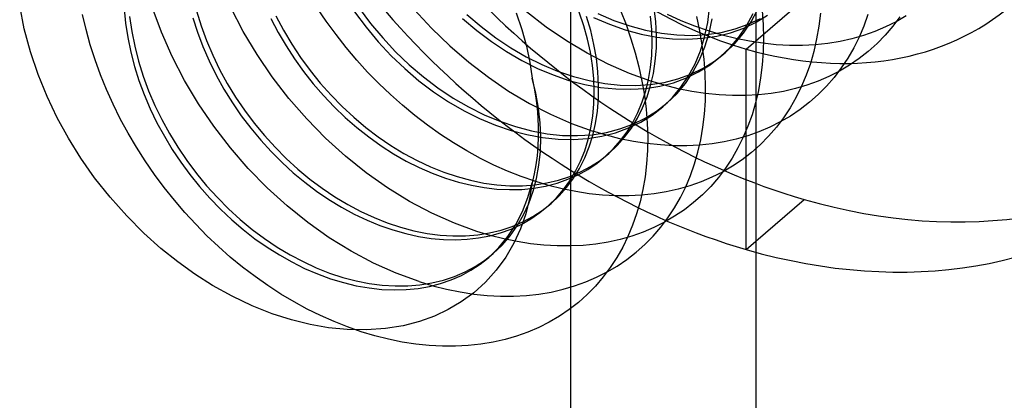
# Model space of a CAD drawing. Header units: millimetres. Extents: x -24 to 80, y -43 to 164.
# Tile 77 of 223: x 70.25 to 74.5, y 22.72 to 24.36. Entities that reach past the tile are written whole.
import ezdxf

# ---------------------------------------------------------------- set-up
doc = ezdxf.new("R2010")
doc.units = ezdxf.units.MM
doc.layers.add('MAIN-2', color=7, linetype='Continuous')

msp = doc.modelspace()

# ---------------------------------------------------------------- linework, layer by layer
at = {"layer": 'MAIN-2'}
for p, q in [((73.4227, 134.4006), (73.4227, -23.9088)), ((72.6227, 133.7078), (72.6227, -24.6017)), ((73.3818, 24.2374), (74.1318, 24.8869)), ((70.2656, 24.3248), (70.2457, 24.4257)), ((70.6964, 24.4117), (70.7026, 24.3495)), ((70.8573, 24.3109), (70.8174, 24.4185)), ((71.0086, 24.4021), (71.0287, 24.338)), ((71.2102, 24.3134), (71.1565, 24.4166)), ((71.5687, 24.3574), (71.5286, 24.4164)), ((71.6914, 24.3978), (71.7407, 24.3317)), ((71.7106, 24.4144), (71.7598, 24.3483)), ((71.9482, 24.4089), (72.0231, 24.3279)), ((72.3881, 24.3942), (72.413, 24.3212)), ((72.5181, 24.3325), (72.4332, 24.3979)), ((72.6804, 24.3383), (72.661, 24.3962)), ((72.8389, 24.404), (72.8628, 24.3432)), ((72.9915, 24.3555), (72.9848, 24.4142)), ((73.2152, 24.3514), (73.2231, 24.416)), ((73.4022, 24.3545), (73.4301, 24.4071)), ((73.4502, 24.4026), (73.4547, 24.343)), ((70.5322, 24.3213), (70.5169, 24.3864)), ((70.7202, 24.3779), (70.7295, 24.3136)), ((70.9932, 24.3726), (71.0132, 24.3109)), ((71.3296, 24.3697), (71.3612, 24.3095)), ((71.3516, 24.3804), (71.3842, 24.319)), ((71.611, 24.2997), (71.5687, 24.3574)), ((72.157, 24.37), (72.2182, 24.3178)), ((72.1761, 24.3866), (72.2373, 24.3344)), ((72.7102, 24.3174), (72.6923, 24.3775)), ((72.7225, 24.3742), (72.791, 24.3447)), ((72.7417, 24.3908), (72.8101, 24.3613)), ((72.8101, 24.3613), (72.8787, 24.3372)), ((72.9737, 24.3211), (72.9683, 24.3789)), ((72.9945, 24.2977), (72.9915, 24.3555)), ((73.1011, 24.3596), (73.0421, 24.386)), ((73.1602, 24.3362), (73.1011, 24.3596)), ((73.1813, 24.3164), (73.1679, 24.3784)), ((73.202, 24.2893), (73.2152, 24.3514)), ((73.2212, 24.3059), (73.2343, 24.368)), ((73.3694, 24.3058), (73.4022, 24.3545)), ((73.3706, 24.3278), (73.4239, 24.3533)), ((73.383, 24.3379), (73.411, 24.3905)), ((73.3898, 24.3443), (73.443, 24.3698)), ((73.4239, 24.3533), (73.4736, 24.384)), ((73.7016, 24.3931), (73.6949, 24.3365)), ((73.9068, 24.3864), (73.8891, 24.3368)), ((74.0283, 24.3554), (73.9832, 24.3328)), ((74.0445, 24.3761), (74.0141, 24.3356)), ((74.0718, 24.3808), (74.0283, 24.3554)), ((70.2923, 24.2252), (70.2656, 24.3248)), ((70.5502, 24.2562), (70.5322, 24.3213)), ((70.7026, 24.3495), (70.7123, 24.2869)), ((70.7295, 24.3136), (70.7424, 24.2492)), ((70.9042, 24.2046), (70.8573, 24.3109)), ((71.0132, 24.3109), (71.0367, 24.2489)), ((71.0287, 24.338), (71.0521, 24.2744)), ((71.27, 24.2136), (71.2102, 24.3134)), ((71.3612, 24.3095), (71.3954, 24.2511)), ((71.3842, 24.319), (71.4198, 24.2591)), ((71.7407, 24.3317), (71.7934, 24.2686)), ((71.7598, 24.3483), (71.8125, 24.2852)), ((72.0231, 24.3279), (72.1017, 24.252)), ((72.2182, 24.3178), (72.2815, 24.2698)), ((72.2373, 24.3344), (72.3006, 24.2864)), ((72.413, 24.3212), (72.4327, 24.2497)), ((72.6056, 24.2731), (72.5181, 24.3325)), ((72.6963, 24.2806), (72.6804, 24.3383)), ((72.7244, 24.2575), (72.7102, 24.3174)), ((72.791, 24.3447), (72.8596, 24.3206)), ((72.8596, 24.3206), (72.9281, 24.3021)), ((72.8628, 24.3432), (72.884, 24.2822)), ((72.8787, 24.3372), (72.9473, 24.3186)), ((72.9473, 24.3186), (73.0152, 24.3057)), ((72.9755, 24.2647), (72.9737, 24.3211)), ((73.2193, 24.3156), (73.1602, 24.3362)), ((73.192, 24.2548), (73.1813, 24.3164)), ((73.2119, 24.3003), (73.2738, 24.3095)), ((73.2781, 24.2979), (73.2193, 24.3156)), ((73.2738, 24.3095), (73.3332, 24.3242)), ((73.3141, 24.3076), (73.3706, 24.3278)), ((73.3332, 24.3242), (73.3898, 24.3443)), ((73.3502, 24.2892), (73.383, 24.3379)), ((73.4547, 24.343), (73.4563, 24.2841)), ((73.6949, 24.3365), (73.6855, 24.2811)), ((73.8891, 24.3368), (73.8687, 24.2888)), ((73.9363, 24.3128), (73.888, 24.2957)), ((73.9832, 24.3328), (73.9363, 24.3128)), ((74.0141, 24.3356), (73.9813, 24.2973)), ((70.7123, 24.2869), (70.7253, 24.2245)), ((71.0521, 24.2744), (71.0788, 24.2116)), ((71.6551, 24.2438), (71.611, 24.2997)), ((71.7934, 24.2686), (71.8492, 24.2088)), ((71.8125, 24.2852), (71.8683, 24.2254)), ((72.2815, 24.2698), (72.3465, 24.2263)), ((72.3006, 24.2864), (72.3656, 24.2429)), ((72.6952, 24.2196), (72.6056, 24.2731)), ((72.7088, 24.2233), (72.6963, 24.2806)), ((72.884, 24.2822), (72.9025, 24.2212)), ((72.9281, 24.3021), (72.9961, 24.2891)), ((72.9937, 24.241), (72.9945, 24.2977)), ((72.9961, 24.2891), (73.0631, 24.2818)), ((73.0152, 24.3057), (73.0822, 24.2983)), ((73.0631, 24.2818), (73.1288, 24.28)), ((73.0822, 24.2983), (73.1479, 24.2965)), ((73.1288, 24.28), (73.1928, 24.2837)), ((73.1479, 24.2965), (73.2119, 24.3003)), ((73.1838, 24.2301), (73.202, 24.2893)), ((73.1928, 24.2837), (73.2547, 24.2929)), ((73.2029, 24.2466), (73.2212, 24.3059)), ((73.2547, 24.2929), (73.3141, 24.3076)), ((73.3367, 24.2831), (73.2781, 24.2979)), ((73.3129, 24.2448), (73.3502, 24.2892)), ((73.332, 24.2613), (73.3694, 24.3058)), ((73.3952, 24.2712), (73.3367, 24.2831)), ((73.4533, 24.2621), (73.3952, 24.2712)), ((73.4563, 24.2841), (73.455, 24.2261)), ((73.6855, 24.2811), (73.6733, 24.2273)), ((73.7865, 24.2698), (73.7336, 24.2611)), ((73.838, 24.2813), (73.7865, 24.2698)), ((73.888, 24.2957), (73.838, 24.2813)), ((73.8687, 24.2888), (73.8456, 24.2426)), ((73.9813, 24.2973), (73.9461, 24.2612)), ((70.3253, 24.1274), (70.2923, 24.2252)), ((70.5709, 24.1912), (70.5502, 24.2562)), ((70.7253, 24.2245), (70.7414, 24.1626)), ((70.7424, 24.2492), (70.7589, 24.1848)), ((71.0367, 24.2489), (71.0637, 24.1866)), ((71.3954, 24.2511), (71.4322, 24.1945)), ((71.4198, 24.2591), (71.4583, 24.2009)), ((71.7007, 24.1898), (71.6551, 24.2438)), ((71.8683, 24.2254), (71.9269, 24.1692)), ((72.1017, 24.252), (72.1837, 24.1812)), ((72.3465, 24.2263), (72.4129, 24.1876)), ((72.3656, 24.2429), (72.4321, 24.2041)), ((72.4327, 24.2497), (72.4473, 24.18)), ((72.7349, 24.198), (72.7244, 24.2575)), ((72.9738, 24.2099), (72.9755, 24.2647)), ((72.9892, 24.1857), (72.9937, 24.241)), ((73.1606, 24.174), (73.1838, 24.2301)), ((73.1798, 24.1905), (73.2029, 24.2466)), ((73.1997, 24.1935), (73.192, 24.2548)), ((73.2712, 24.2047), (73.3129, 24.2448)), ((73.2903, 24.2212), (73.332, 24.2613)), ((73.3818, 23.3713), (73.3818, 24.2374)), ((73.455, 24.2261), (73.4508, 24.169)), ((73.511, 24.256), (73.4533, 24.2621)), ((73.568, 24.2528), (73.511, 24.256)), ((73.6242, 24.2526), (73.568, 24.2528)), ((73.6795, 24.2554), (73.6242, 24.2526)), ((73.6733, 24.2273), (73.6584, 24.1753)), ((73.7336, 24.2611), (73.6795, 24.2554)), ((73.8456, 24.2426), (73.8199, 24.1981)), ((73.9086, 24.2275), (73.8688, 24.1963)), ((73.9461, 24.2612), (73.9086, 24.2275)), ((70.5943, 24.1266), (70.5709, 24.1912)), ((70.7589, 24.1848), (70.7789, 24.1206)), ((70.9576, 24.1012), (70.9042, 24.2046)), ((71.0637, 24.1866), (71.094, 24.1248)), ((71.0788, 24.2116), (71.1087, 24.1497)), ((71.3358, 24.1171), (71.27, 24.2136)), ((71.4322, 24.1945), (71.4714, 24.1399)), ((71.4583, 24.2009), (71.4995, 24.1446)), ((71.7476, 24.1381), (71.7007, 24.1898)), ((71.8492, 24.2088), (71.9078, 24.1527)), ((72.4129, 24.1876), (72.4803, 24.1538)), ((72.4321, 24.2041), (72.4995, 24.1704)), ((72.7862, 24.1725), (72.6952, 24.2196)), ((72.7178, 24.1666), (72.7088, 24.2233)), ((72.7416, 24.1393), (72.7349, 24.198)), ((72.9025, 24.2212), (72.9184, 24.1601)), ((72.9687, 24.1572), (72.9738, 24.2099)), ((72.981, 24.1321), (72.9892, 24.1857)), ((73.1518, 24.1379), (73.1798, 24.1905)), ((73.1953, 24.155), (73.2447, 24.1857)), ((73.2044, 24.1327), (73.1997, 24.1935)), ((73.2256, 24.1691), (73.2712, 24.2047)), ((73.2447, 24.1857), (73.2903, 24.2212)), ((73.2712, 24.2047), (73.2728, 24.206)), ((73.2728, 24.206), (73.2744, 24.2074)), ((73.2744, 24.2074), (73.2759, 24.2088)), ((73.2759, 24.2088), (73.2775, 24.2101)), ((73.2775, 24.2101), (73.2791, 24.2115)), ((73.2791, 24.2115), (73.2807, 24.2129)), ((73.2807, 24.2129), (73.2823, 24.2143)), ((73.2823, 24.2143), (73.2839, 24.2156)), ((73.2839, 24.2156), (73.2855, 24.217)), ((73.2855, 24.217), (73.2871, 24.2184)), ((73.2871, 24.2184), (73.2887, 24.2198)), ((73.2887, 24.2198), (73.2903, 24.2212)), ((73.8199, 24.1981), (73.7916, 24.1556)), ((73.8688, 24.1963), (73.8271, 24.1677)), ((70.7414, 24.1626), (70.7606, 24.1014)), ((71.1087, 24.1497), (71.1417, 24.0892)), ((71.4714, 24.1399), (71.5129, 24.0873)), ((71.4995, 24.1446), (71.5433, 24.0904)), ((71.9078, 24.1527), (71.9688, 24.1005)), ((71.9269, 24.1692), (71.988, 24.117)), ((72.1837, 24.1812), (72.2687, 24.1158)), ((72.4473, 24.18), (72.4571, 24.1118)), ((72.4803, 24.1538), (72.5484, 24.1254)), ((72.4995, 24.1704), (72.5675, 24.1419)), ((72.5675, 24.1419), (72.6358, 24.1187)), ((72.7234, 24.1106), (72.7178, 24.1666)), ((72.7445, 24.0815), (72.7416, 24.1393)), ((72.8776, 24.1322), (72.7862, 24.1725)), ((72.9184, 24.1601), (72.9315, 24.099)), ((72.9601, 24.1062), (72.9687, 24.1572)), ((73.1327, 24.1213), (73.1606, 24.174)), ((73.1426, 24.1292), (73.1953, 24.155)), ((73.1762, 24.1384), (73.2256, 24.1691)), ((73.4508, 24.169), (73.4438, 24.1128)), ((73.6584, 24.1753), (73.6408, 24.125)), ((73.7835, 24.1418), (73.7383, 24.1187)), ((73.7916, 24.1556), (73.7609, 24.1151)), ((73.8271, 24.1677), (73.7835, 24.1418)), ((70.3639, 24.0323), (70.3253, 24.1274)), ((70.6202, 24.0624), (70.5943, 24.1266)), ((70.7606, 24.1014), (70.7832, 24.0404)), ((70.7789, 24.1206), (70.8023, 24.057)), ((71.0172, 24.001), (70.9576, 24.1012)), ((71.094, 24.1248), (71.1274, 24.0643)), ((71.4074, 24.0242), (71.3358, 24.1171)), ((71.796, 24.0885), (71.7476, 24.1381)), ((71.9688, 24.1005), (72.032, 24.0526)), ((71.988, 24.117), (72.0512, 24.0692)), ((72.2687, 24.1158), (72.3562, 24.0561)), ((72.4571, 24.1118), (72.4661, 24.0686)), ((72.4731, 24.0469), (72.4571, 24.1118)), ((72.5484, 24.1254), (72.6166, 24.1022)), ((72.6166, 24.1022), (72.6848, 24.0843)), ((72.6358, 24.1187), (72.7039, 24.1009)), ((72.7039, 24.1009), (72.7714, 24.0885)), ((72.7255, 24.0554), (72.7234, 24.1106)), ((72.9692, 24.0989), (72.8776, 24.1322)), ((72.9315, 24.099), (72.9419, 24.0381)), ((72.9481, 24.057), (72.9601, 24.1062)), ((72.9691, 24.0804), (72.981, 24.1321)), ((73.0284, 24.0811), (72.9692, 24.0989)), ((73.0279, 24.0935), (73.0867, 24.1087)), ((73.0675, 24.0921), (73.1234, 24.1127)), ((73.0867, 24.1087), (73.1426, 24.1292)), ((73.1, 24.0726), (73.1327, 24.1213)), ((73.1192, 24.0891), (73.1518, 24.1379)), ((73.1234, 24.1127), (73.1762, 24.1384)), ((73.2062, 24.0728), (73.2044, 24.1327)), ((73.4438, 24.1128), (73.4341, 24.0581)), ((73.6408, 24.125), (73.6205, 24.0764)), ((73.6917, 24.0984), (73.6435, 24.0811)), ((73.7383, 24.1187), (73.6917, 24.0984)), ((73.7609, 24.1151), (73.7277, 24.0769)), ((70.6488, 23.9989), (70.6202, 24.0624)), ((70.8023, 24.057), (70.8291, 23.9942)), ((71.1274, 24.0643), (71.1636, 24.0057)), ((71.1417, 24.0892), (71.1777, 24.0301)), ((71.5129, 24.0873), (71.5568, 24.0368)), ((71.5433, 24.0904), (71.5895, 24.0386)), ((71.8459, 24.0408), (71.796, 24.0885)), ((72.0512, 24.0692), (72.1162, 24.0259)), ((72.3562, 24.0561), (72.4457, 24.0026)), ((72.4661, 24.0686), (72.4733, 24.0258)), ((72.6848, 24.0843), (72.7523, 24.0719)), ((72.7243, 24.0012), (72.7255, 24.0554)), ((72.7437, 24.0248), (72.7445, 24.0815)), ((72.7523, 24.0719), (72.8189, 24.0649)), ((72.7714, 24.0885), (72.838, 24.0815)), ((72.8189, 24.0649), (72.8841, 24.0634)), ((72.838, 24.0815), (72.9032, 24.0799)), ((72.8841, 24.0634), (72.9475, 24.0674)), ((72.9032, 24.0799), (72.9667, 24.084)), ((72.9326, 24.0094), (72.9481, 24.057)), ((72.9475, 24.0674), (73.0088, 24.077)), ((72.9536, 24.0307), (72.9691, 24.0804)), ((72.9667, 24.084), (73.0279, 24.0935)), ((73.0088, 24.077), (73.0675, 24.0921)), ((73.0877, 24.0662), (73.0284, 24.0811)), ((73.0629, 24.028), (73.1, 24.0726)), ((73.082, 24.0445), (73.1192, 24.0891)), ((73.1468, 24.0543), (73.0877, 24.0662)), ((73.2056, 24.0453), (73.1468, 24.0543)), ((73.2052, 24.014), (73.2062, 24.0728)), ((73.4341, 24.0581), (73.4217, 24.0051)), ((73.5423, 24.0547), (73.4893, 24.0457)), ((73.5938, 24.0665), (73.5423, 24.0547)), ((73.6435, 24.0811), (73.5938, 24.0665)), ((73.6205, 24.0764), (73.5974, 24.0294)), ((73.7277, 24.0769), (73.6921, 24.0409)), ((70.4077, 23.9405), (70.3639, 24.0323)), ((70.7832, 24.0404), (70.8091, 23.9796)), ((71.1777, 24.0301), (71.2165, 23.9727)), ((71.4844, 23.9356), (71.4074, 24.0242)), ((71.5568, 24.0368), (71.6028, 23.9885)), ((71.5895, 24.0386), (71.6378, 23.9893)), ((71.8975, 23.9949), (71.8459, 24.0408)), ((72.032, 24.0526), (72.097, 24.0093)), ((72.1162, 24.0259), (72.1826, 23.9874)), ((72.4847, 23.9824), (72.4731, 24.0469)), ((72.4733, 24.0258), (72.4787, 23.9833)), ((72.7392, 23.9696), (72.7437, 24.0248)), ((72.9344, 23.9834), (72.9536, 24.0307)), ((72.9419, 24.0381), (72.9495, 23.9776)), ((73.0214, 23.9879), (73.0629, 24.028)), ((73.0405, 24.0044), (73.082, 24.0445)), ((73.2012, 23.9564), (73.2052, 24.014)), ((73.2641, 24.0393), (73.2056, 24.0453)), ((73.3219, 24.0363), (73.2641, 24.0393)), ((73.3789, 24.0364), (73.3219, 24.0363)), ((73.4347, 24.0395), (73.3789, 24.0364)), ((73.4893, 24.0457), (73.4347, 24.0395)), ((73.5974, 24.0294), (73.5715, 23.9841)), ((73.6921, 24.0409), (73.6543, 24.0074)), ((70.6798, 23.9361), (70.6488, 23.9989)), ((70.8091, 23.9796), (70.8383, 23.9194)), ((70.8291, 23.9942), (70.859, 23.9324)), ((71.0831, 23.904), (71.0172, 24.001)), ((71.1636, 24.0057), (71.2023, 23.9494)), ((71.2165, 23.9727), (71.258, 23.9173)), ((71.6028, 23.9885), (71.6509, 23.9424)), ((71.6378, 23.9893), (71.6881, 23.9426)), ((71.9507, 23.9508), (71.8975, 23.9949)), ((72.097, 24.0093), (72.1635, 23.9709)), ((72.1635, 23.9709), (72.2309, 23.9374)), ((72.1826, 23.9874), (72.25, 23.9539)), ((72.4457, 24.0026), (72.5364, 23.9557)), ((72.4787, 23.9833), (72.4823, 23.941)), ((72.492, 23.9188), (72.4847, 23.9824)), ((72.7195, 23.9481), (72.7243, 24.0012)), ((72.731, 23.9159), (72.7392, 23.9696)), ((72.9118, 23.9385), (72.9344, 23.9834)), ((72.9138, 23.9638), (72.9326, 24.0094)), ((72.9455, 23.9385), (72.9949, 23.969)), ((72.9495, 23.9776), (72.9543, 23.9177)), ((72.9758, 23.9525), (73.0214, 23.9879)), ((72.9949, 23.969), (73.0405, 24.0044)), ((73.0214, 23.9879), (73.023, 23.9893)), ((73.023, 23.9893), (73.0246, 23.9906)), ((73.0246, 23.9906), (73.0262, 23.992)), ((73.0262, 23.992), (73.0278, 23.9934)), ((73.0278, 23.9934), (73.0294, 23.9948)), ((73.0294, 23.9948), (73.031, 23.9962)), ((73.031, 23.9962), (73.0326, 23.9975)), ((73.0326, 23.9975), (73.0341, 23.9989)), ((73.0341, 23.9989), (73.0357, 24.0003)), ((73.0357, 24.0003), (73.0373, 24.0017)), ((73.0373, 24.0017), (73.0389, 24.003)), ((73.0389, 24.003), (73.0405, 24.0044)), ((73.4217, 24.0051), (73.4067, 23.9539)), ((73.5715, 23.9841), (73.5429, 23.9407)), ((73.6143, 23.9764), (73.5724, 23.9481)), ((73.6543, 24.0074), (73.6143, 23.9764)), ((70.4562, 23.8518), (70.4077, 23.9405)), ((70.7133, 23.8743), (70.6798, 23.9361)), ((70.859, 23.9324), (70.8921, 23.8719)), ((71.2023, 23.9494), (71.2433, 23.8952)), ((71.5662, 23.8522), (71.4844, 23.9356)), ((71.6509, 23.9424), (71.7008, 23.8988)), ((71.6881, 23.9426), (71.7401, 23.8989)), ((72.0054, 23.9087), (71.9507, 23.9508)), ((72.2309, 23.9374), (72.299, 23.9089)), ((72.25, 23.9539), (72.3181, 23.9255)), ((72.4823, 23.941), (72.4841, 23.8991)), ((72.5364, 23.9557), (72.6278, 23.9156)), ((72.7113, 23.8964), (72.7195, 23.9481)), ((72.8858, 23.8962), (72.9118, 23.9385)), ((72.892, 23.9207), (72.9138, 23.9638)), ((72.8926, 23.913), (72.9455, 23.9385)), ((72.9264, 23.9219), (72.9758, 23.9525)), ((73.1945, 23.9002), (73.2012, 23.9564)), ((73.4067, 23.9539), (73.3891, 23.9045)), ((73.5429, 23.9407), (73.5117, 23.8995)), ((73.5724, 23.9481), (73.5286, 23.9225)), ((70.8383, 23.9194), (70.8702, 23.8604)), ((71.155, 23.8106), (71.0831, 23.904)), ((71.2433, 23.8952), (71.2863, 23.8435)), ((71.258, 23.9173), (71.302, 23.864)), ((71.7008, 23.8988), (71.7524, 23.8579)), ((71.7401, 23.8989), (71.7936, 23.8581)), ((72.0613, 23.869), (72.0054, 23.9087)), ((72.299, 23.9089), (72.3672, 23.8856)), ((72.3181, 23.9255), (72.3864, 23.9022)), ((72.3672, 23.8856), (72.4353, 23.8676)), ((72.3864, 23.9022), (72.4544, 23.8842)), ((72.4544, 23.8842), (72.5219, 23.8716)), ((72.4841, 23.8991), (72.4841, 23.8576)), ((72.4947, 23.8563), (72.492, 23.9188)), ((72.6278, 23.9156), (72.7193, 23.8824)), ((72.6997, 23.8464), (72.7113, 23.8964)), ((72.7191, 23.8641), (72.731, 23.9159)), ((72.7779, 23.8773), (72.8367, 23.8925)), ((72.8175, 23.876), (72.8735, 23.8964)), ((72.8367, 23.8925), (72.8926, 23.913)), ((72.8567, 23.8567), (72.8858, 23.8962)), ((72.8673, 23.8802), (72.892, 23.9207)), ((72.8735, 23.8964), (72.9264, 23.9219)), ((72.9543, 23.9177), (72.9563, 23.8584)), ((73.185, 23.8455), (73.1945, 23.9002)), ((73.3891, 23.9045), (73.3689, 23.8567)), ((73.4832, 23.8996), (73.4362, 23.8797)), ((73.5117, 23.8995), (73.478, 23.8606)), ((73.5286, 23.9225), (73.4832, 23.8996)), ((70.5095, 23.7659), (70.4562, 23.8518)), ((70.7492, 23.8136), (70.7133, 23.8743)), ((70.8702, 23.8604), (70.9045, 23.8035)), ((70.8921, 23.8719), (70.9282, 23.8129)), ((71.2863, 23.8435), (71.3312, 23.7942)), ((71.302, 23.864), (71.3482, 23.8129)), ((71.6521, 23.7745), (71.5662, 23.8522)), ((71.7524, 23.8579), (71.8053, 23.82)), ((71.7936, 23.8581), (71.8483, 23.8207)), ((72.1182, 23.8317), (72.0613, 23.869)), ((72.4353, 23.8676), (72.5028, 23.8551)), ((72.4841, 23.8576), (72.4823, 23.8167)), ((72.493, 23.7953), (72.4947, 23.8563)), ((72.5028, 23.8551), (72.5693, 23.8481)), ((72.5219, 23.8716), (72.5884, 23.8646)), ((72.5693, 23.8481), (72.6343, 23.8467)), ((72.5884, 23.8646), (72.6535, 23.8633)), ((72.6343, 23.8467), (72.6976, 23.851)), ((72.6535, 23.8633), (72.7167, 23.8675)), ((72.6846, 23.7984), (72.6997, 23.8464)), ((72.6976, 23.851), (72.7588, 23.8608)), ((72.7036, 23.8144), (72.7191, 23.8641)), ((72.7167, 23.8675), (72.7779, 23.8773)), ((72.7778, 23.8649), (72.7193, 23.8824)), ((72.7588, 23.8608), (72.8175, 23.876)), ((72.8364, 23.8501), (72.7778, 23.8649)), ((72.8088, 23.8073), (72.8396, 23.8425)), ((72.8244, 23.8202), (72.8567, 23.8567)), ((72.8948, 23.8382), (72.8364, 23.8501)), ((72.8396, 23.8425), (72.8673, 23.8802)), ((72.9563, 23.8584), (72.9554, 23.7999)), ((73.1728, 23.7924), (73.185, 23.8455)), ((73.338, 23.8483), (73.2867, 23.8368)), ((73.3879, 23.8626), (73.338, 23.8483)), ((73.3689, 23.8567), (73.346, 23.8106)), ((73.4362, 23.8797), (73.3879, 23.8626)), ((73.478, 23.8606), (73.442, 23.8242)), ((70.7872, 23.7541), (70.7492, 23.8136)), ((70.9045, 23.8035), (70.941, 23.7487)), ((70.9282, 23.8129), (70.9671, 23.7555)), ((71.2321, 23.7218), (71.155, 23.8106)), ((71.3482, 23.8129), (71.3964, 23.7644)), ((71.8053, 23.82), (71.8593, 23.7853)), ((71.8483, 23.8207), (71.9042, 23.7866)), ((72.1759, 23.7972), (72.1182, 23.8317)), ((72.4823, 23.8167), (72.4787, 23.7764)), ((72.6846, 23.767), (72.7036, 23.8144)), ((72.7747, 23.7745), (72.8088, 23.8073)), ((72.7892, 23.7868), (72.8244, 23.8202)), ((72.9531, 23.8291), (72.8948, 23.8382)), ((72.9554, 23.7999), (72.9516, 23.7422)), ((73.011, 23.8231), (72.9531, 23.8291)), ((73.0682, 23.8199), (73.011, 23.8231)), ((73.1246, 23.8197), (73.0682, 23.8199)), ((73.1799, 23.8225), (73.1246, 23.8197)), ((73.2339, 23.8282), (73.1799, 23.8225)), ((73.2867, 23.8368), (73.2339, 23.8282)), ((73.346, 23.8106), (73.3204, 23.7661)), ((73.442, 23.8242), (73.4038, 23.7904)), ((70.569, 23.6814), (70.5095, 23.7659)), ((71.3312, 23.7942), (71.3779, 23.7474)), ((71.3964, 23.7644), (71.4466, 23.7186)), ((71.7413, 23.7029), (71.6521, 23.7745)), ((71.8593, 23.7853), (71.9144, 23.7538)), ((71.9042, 23.7866), (71.9609, 23.756)), ((72.2342, 23.7653), (72.1759, 23.7972)), ((72.2928, 23.7362), (72.2342, 23.7653)), ((72.4787, 23.7764), (72.4733, 23.7369)), ((72.487, 23.7359), (72.493, 23.7953)), ((72.662, 23.7221), (72.6846, 23.767)), ((72.6664, 23.7526), (72.6846, 23.7984)), ((72.7096, 23.7297), (72.7508, 23.7565)), ((72.7378, 23.7445), (72.7747, 23.7745)), ((72.7508, 23.7565), (72.7892, 23.7868)), ((72.77, 23.7702), (72.7716, 23.7716)), ((72.7716, 23.7716), (72.7732, 23.773)), ((72.7732, 23.773), (72.7748, 23.7744)), ((72.7748, 23.7744), (72.7764, 23.7757)), ((72.7764, 23.7757), (72.778, 23.7771)), ((72.778, 23.7771), (72.7796, 23.7785)), ((72.7796, 23.7785), (72.7812, 23.7799)), ((72.7812, 23.7799), (72.7828, 23.7813)), ((72.7828, 23.7813), (72.7844, 23.7826)), ((72.7844, 23.7826), (72.786, 23.784)), ((72.786, 23.784), (72.7876, 23.7854)), ((72.7876, 23.7854), (72.7892, 23.7868)), ((73.158, 23.7409), (73.1728, 23.7924)), ((73.3204, 23.7661), (73.2922, 23.7235)), ((73.3638, 23.7595), (73.322, 23.7314)), ((73.4038, 23.7904), (73.3638, 23.7595)), ((70.8274, 23.6959), (70.7872, 23.7541)), ((70.941, 23.7487), (70.9801, 23.6956)), ((70.9671, 23.7555), (71.0086, 23.7001)), ((71.3137, 23.6383), (71.2321, 23.7218)), ((71.3779, 23.7474), (71.4261, 23.7032)), ((71.4466, 23.7186), (71.4984, 23.6756)), ((71.9144, 23.7538), (71.9702, 23.7257)), ((71.9609, 23.756), (72.0183, 23.7291)), ((71.9702, 23.7257), (72.0266, 23.701)), ((72.0183, 23.7291), (72.0759, 23.7058)), ((72.3516, 23.71), (72.2928, 23.7362)), ((72.4733, 23.7369), (72.4661, 23.6981)), ((72.4766, 23.6785), (72.487, 23.7359)), ((72.636, 23.6798), (72.662, 23.7221)), ((72.6451, 23.7094), (72.6664, 23.7526)), ((72.6561, 23.6945), (72.6982, 23.7177)), ((72.6659, 23.7066), (72.7096, 23.7297)), ((72.6982, 23.7177), (72.7378, 23.7445)), ((72.9516, 23.7422), (72.945, 23.6857)), ((73.1404, 23.691), (73.158, 23.7409)), ((73.2922, 23.7235), (73.2615, 23.6829)), ((73.322, 23.7314), (73.2785, 23.706)), ((70.6356, 23.5976), (70.569, 23.6814)), ((70.8694, 23.6393), (70.8274, 23.6959)), ((70.9801, 23.6956), (71.022, 23.6438)), ((71.0086, 23.7001), (71.0526, 23.6467)), ((71.4261, 23.7032), (71.4759, 23.6617)), ((71.4984, 23.6756), (71.5517, 23.6358)), ((71.8336, 23.6378), (71.7413, 23.7029)), ((72.0266, 23.701), (72.0831, 23.68)), ((72.0759, 23.7058), (72.1337, 23.6863)), ((72.0831, 23.68), (72.1395, 23.6625)), ((72.1337, 23.6863), (72.1914, 23.6706)), ((72.4105, 23.6866), (72.3516, 23.71)), ((72.4693, 23.6661), (72.4105, 23.6866)), ((72.4661, 23.6981), (72.457, 23.6599)), ((72.462, 23.6233), (72.4766, 23.6785)), ((72.5214, 23.6594), (72.5716, 23.6713)), ((72.5649, 23.6585), (72.6117, 23.6747)), ((72.5716, 23.6713), (72.6198, 23.6871)), ((72.6068, 23.6404), (72.636, 23.6798)), ((72.6117, 23.6747), (72.6561, 23.6945)), ((72.6198, 23.6871), (72.6659, 23.7066)), ((72.6207, 23.6688), (72.6451, 23.7094)), ((72.945, 23.6857), (72.9355, 23.6307)), ((73.1202, 23.6427), (73.1404, 23.691)), ((73.2333, 23.6834), (73.1864, 23.6635)), ((73.2615, 23.6829), (73.2282, 23.6444)), ((73.2785, 23.706), (73.2333, 23.6834)), ((70.9133, 23.5843), (70.8694, 23.6393)), ((71.022, 23.6438), (71.0664, 23.5935)), ((71.0526, 23.6467), (71.0988, 23.5957)), ((71.3995, 23.5603), (71.3137, 23.6383)), ((71.4759, 23.6617), (71.5273, 23.6229)), ((71.5517, 23.6358), (71.6062, 23.5991)), ((71.9284, 23.5795), (71.8336, 23.6378)), ((72.1395, 23.6625), (72.1955, 23.6488)), ((72.1914, 23.6706), (72.2487, 23.6587)), ((72.1955, 23.6488), (72.251, 23.6388)), ((72.2487, 23.6587), (72.3054, 23.6509)), ((72.251, 23.6388), (72.3058, 23.6325)), ((72.3054, 23.6509), (72.3613, 23.647)), ((72.3058, 23.6325), (72.3598, 23.6301)), ((72.3598, 23.6301), (72.4129, 23.6314)), ((72.3613, 23.647), (72.416, 23.6472)), ((72.4129, 23.6314), (72.4651, 23.6367)), ((72.416, 23.6472), (72.4694, 23.6513)), ((72.4396, 23.5964), (72.457, 23.6599)), ((72.457, 23.6599), (72.4462, 23.5919)), ((72.4651, 23.6367), (72.5159, 23.6458)), ((72.5283, 23.6484), (72.4693, 23.6661)), ((72.4694, 23.6513), (72.5214, 23.6594)), ((72.5159, 23.6458), (72.5649, 23.6585)), ((72.5871, 23.6335), (72.5283, 23.6484)), ((72.5623, 23.5947), (72.5932, 23.6306)), ((72.5745, 23.6039), (72.6068, 23.6404)), ((72.6456, 23.6215), (72.5871, 23.6335)), ((72.5932, 23.6306), (72.6207, 23.6688)), ((72.9355, 23.6307), (72.9234, 23.5773)), ((73.088, 23.6319), (73.0365, 23.6203)), ((73.138, 23.6463), (73.088, 23.6319)), ((73.0973, 23.5962), (73.1202, 23.6427)), ((73.1864, 23.6635), (73.138, 23.6463)), ((73.2282, 23.6444), (73.1925, 23.6083)), ((70.7075, 23.5167), (70.6356, 23.5976)), ((71.0664, 23.5935), (71.1129, 23.5453)), ((71.0988, 23.5957), (71.1471, 23.5472)), ((71.5273, 23.6229), (71.5804, 23.5869)), ((71.5804, 23.5869), (71.6346, 23.554)), ((71.6062, 23.5991), (71.6618, 23.5658)), ((72.4165, 23.5362), (72.4396, 23.5964)), ((72.4462, 23.5919), (72.4297, 23.5256)), ((72.4432, 23.5707), (72.462, 23.6233)), ((72.5281, 23.5611), (72.5623, 23.5947)), ((72.5392, 23.5705), (72.5745, 23.6039)), ((72.7037, 23.6124), (72.6456, 23.6215)), ((72.7613, 23.6063), (72.7037, 23.6124)), ((72.8183, 23.6032), (72.7613, 23.6063)), ((72.8744, 23.603), (72.8183, 23.6032)), ((72.9295, 23.6059), (72.8744, 23.603)), ((72.9836, 23.6116), (72.9295, 23.6059)), ((73.0365, 23.6203), (72.9836, 23.6116)), ((73.0717, 23.5514), (73.0973, 23.5962)), ((73.1925, 23.6083), (73.1546, 23.5747)), ((73.3818, 23.3713), (73.6318, 23.5879)), ((70.9586, 23.5313), (70.9133, 23.5843)), ((71.1129, 23.5453), (71.1609, 23.5)), ((71.1471, 23.5472), (71.1972, 23.5014)), ((71.4889, 23.4881), (71.3995, 23.5603)), ((71.6346, 23.554), (71.6896, 23.5243)), ((71.6618, 23.5658), (71.7182, 23.536)), ((72.0248, 23.5284), (71.9284, 23.5795)), ((72.4203, 23.5209), (72.4432, 23.5707)), ((72.4912, 23.5307), (72.5281, 23.5611)), ((72.5012, 23.5404), (72.5392, 23.5705)), ((72.5202, 23.554), (72.5218, 23.5554)), ((72.5218, 23.5554), (72.5234, 23.5568)), ((72.5234, 23.5568), (72.525, 23.5581)), ((72.525, 23.5581), (72.5266, 23.5595)), ((72.5266, 23.5595), (72.5282, 23.5609)), ((72.5282, 23.5609), (72.5298, 23.5623)), ((72.5298, 23.5623), (72.5313, 23.5637)), ((72.5313, 23.5637), (72.5329, 23.565)), ((72.5329, 23.565), (72.5345, 23.5664)), ((72.5345, 23.5664), (72.5361, 23.5678)), ((72.5361, 23.5678), (72.5377, 23.5691)), ((72.5377, 23.5691), (72.5392, 23.5705)), ((72.9234, 23.5773), (72.9086, 23.5258)), ((73.0435, 23.5085), (73.0717, 23.5514)), ((73.1546, 23.5747), (73.1145, 23.5436)), ((70.7814, 23.4424), (70.7075, 23.5167)), ((71.0054, 23.4803), (70.9586, 23.5313)), ((71.1972, 23.5014), (71.2491, 23.4586)), ((71.6896, 23.5243), (71.7449, 23.498)), ((71.7182, 23.536), (71.7752, 23.5096)), ((71.7752, 23.5096), (71.8324, 23.4869)), ((72.1219, 23.485), (72.0248, 23.5284)), ((72.3876, 23.4797), (72.4165, 23.5362)), ((72.3933, 23.4742), (72.4203, 23.5209)), ((72.4297, 23.5256), (72.4073, 23.4609)), ((72.4102, 23.48), (72.4518, 23.5035)), ((72.4172, 23.4905), (72.4604, 23.5137)), ((72.4518, 23.5035), (72.4912, 23.5307)), ((72.4604, 23.5137), (72.5012, 23.5404)), ((72.9086, 23.5258), (72.8912, 23.4762)), ((73.0128, 23.4677), (73.0435, 23.5085)), ((73.0726, 23.5153), (73.0288, 23.4897)), ((73.1145, 23.5436), (73.0726, 23.5153)), ((71.0536, 23.4313), (71.0054, 23.4803)), ((71.1609, 23.5), (71.2104, 23.4577)), ((71.5814, 23.4225), (71.4889, 23.4881)), ((71.7449, 23.498), (71.8004, 23.4752)), ((71.8004, 23.4752), (71.856, 23.4559)), ((71.8324, 23.4869), (71.8898, 23.4679)), ((71.8898, 23.4679), (71.947, 23.4526)), ((72.2192, 23.4494), (72.1219, 23.485)), ((72.3211, 23.4438), (72.3665, 23.46)), ((72.3237, 23.4554), (72.3715, 23.4711)), ((72.3533, 23.4274), (72.3876, 23.4797)), ((72.3624, 23.4308), (72.3933, 23.4742)), ((72.3665, 23.46), (72.4102, 23.48)), ((72.3715, 23.4711), (72.4172, 23.4905)), ((72.4073, 23.4609), (72.3788, 23.3984)), ((72.8912, 23.4762), (72.8711, 23.4282)), ((72.9833, 23.4669), (72.9362, 23.4468)), ((72.9796, 23.4292), (73.0128, 23.4677)), ((73.0288, 23.4897), (72.9833, 23.4669)), ((70.8555, 23.3763), (70.7814, 23.4424)), ((71.1033, 23.3842), (71.0536, 23.4313)), ((71.2104, 23.4577), (71.2612, 23.4183)), ((71.2491, 23.4586), (71.3024, 23.4188)), ((71.2612, 23.4183), (71.3133, 23.3818)), ((71.3024, 23.4188), (71.357, 23.3822)), ((71.6762, 23.3639), (71.5814, 23.4225)), ((71.856, 23.4559), (71.9118, 23.4401)), ((71.9118, 23.4401), (71.9672, 23.4279)), ((71.947, 23.4526), (72.0038, 23.4413)), ((71.9672, 23.4279), (72.0216, 23.4195)), ((72.0038, 23.4413), (72.06, 23.4339)), ((72.0216, 23.4195), (72.0747, 23.4147)), ((72.06, 23.4339), (72.1153, 23.4305)), ((72.1153, 23.4305), (72.1695, 23.4309)), ((72.1695, 23.4309), (72.2225, 23.4352)), ((72.1768, 23.416), (72.2261, 23.4219)), ((72.2769, 23.4321), (72.2192, 23.4494)), ((72.2225, 23.4352), (72.274, 23.4434)), ((72.2261, 23.4219), (72.2743, 23.4311)), ((72.274, 23.4434), (72.3237, 23.4554)), ((72.2743, 23.4311), (72.3211, 23.4438)), ((72.3347, 23.4174), (72.2769, 23.4321)), ((72.314, 23.3798), (72.3533, 23.4274)), ((72.3279, 23.3908), (72.3624, 23.4308)), ((72.3926, 23.4056), (72.3347, 23.4174)), ((72.8875, 23.4296), (72.8373, 23.4152)), ((72.8711, 23.4282), (72.8483, 23.3818)), ((72.9362, 23.4468), (72.8875, 23.4296)), ((72.9441, 23.3931), (72.9796, 23.4292)), ((70.9286, 23.3176), (70.8555, 23.3763)), ((71.1547, 23.339), (71.1033, 23.3842)), ((71.3133, 23.3818), (71.3665, 23.3482)), ((71.357, 23.3822), (71.4127, 23.3489)), ((72.0747, 23.4147), (72.1264, 23.4136)), ((72.1264, 23.4136), (72.1768, 23.416)), ((72.2701, 23.3374), (72.314, 23.3798)), ((72.2898, 23.3545), (72.3279, 23.3908)), ((72.3788, 23.3984), (72.3437, 23.3383)), ((72.4505, 23.3965), (72.3926, 23.4056)), ((72.5082, 23.3903), (72.4505, 23.3965)), ((72.5654, 23.387), (72.5082, 23.3903)), ((72.622, 23.3867), (72.5654, 23.387)), ((72.6776, 23.3894), (72.622, 23.3867)), ((72.7322, 23.3951), (72.6776, 23.3894)), ((72.7855, 23.4037), (72.7322, 23.3951)), ((72.8373, 23.4152), (72.7855, 23.4037)), ((72.8483, 23.3818), (72.8229, 23.3369)), ((72.9063, 23.3595), (72.9441, 23.3931)), ((71.2077, 23.2956), (71.1547, 23.339)), ((71.3665, 23.3482), (71.4207, 23.3176)), ((71.4127, 23.3489), (71.4691, 23.3191)), ((71.7728, 23.3127), (71.6762, 23.3639)), ((72.233, 23.3081), (72.2701, 23.3374)), ((72.2517, 23.3244), (72.2898, 23.3545)), ((72.2707, 23.338), (72.2723, 23.3394)), ((72.2723, 23.3394), (72.2739, 23.3407)), ((72.2739, 23.3407), (72.2755, 23.3421)), ((72.2755, 23.3421), (72.2771, 23.3435)), ((72.2771, 23.3435), (72.2787, 23.3449)), ((72.2787, 23.3449), (72.2803, 23.3463)), ((72.2803, 23.3463), (72.2819, 23.3476)), ((72.2819, 23.3476), (72.2835, 23.349)), ((72.2835, 23.349), (72.285, 23.3504)), ((72.285, 23.3504), (72.2866, 23.3518)), ((72.2866, 23.3518), (72.2882, 23.3531)), ((72.2882, 23.3531), (72.2898, 23.3545)), ((72.3437, 23.3383), (72.3023, 23.2816)), ((72.8229, 23.3369), (72.7948, 23.2939)), ((72.8665, 23.3284), (72.9063, 23.3595)), ((71.0016, 23.2651), (70.9286, 23.3176)), ((71.2619, 23.2544), (71.2077, 23.2956)), ((71.4207, 23.3176), (71.4757, 23.2902)), ((71.4691, 23.3191), (71.526, 23.2927)), ((71.4757, 23.2902), (71.5313, 23.266)), ((71.526, 23.2927), (71.5833, 23.27)), ((71.8707, 23.269), (71.7728, 23.3127)), ((72.1678, 23.2744), (72.211, 23.2976)), ((72.1936, 23.2821), (72.233, 23.3081)), ((72.211, 23.2976), (72.2517, 23.3244)), ((72.7948, 23.2939), (72.7641, 23.2528)), ((72.7811, 23.2744), (72.8247, 23.3)), ((72.8247, 23.3), (72.8665, 23.3284)), ((71.0785, 23.2166), (71.0016, 23.2651)), ((71.3171, 23.2155), (71.2619, 23.2544)), ((71.5313, 23.266), (71.5871, 23.2454)), ((71.5833, 23.27), (71.6406, 23.251)), ((71.6406, 23.251), (71.6978, 23.2359)), ((71.9693, 23.2331), (71.8707, 23.269)), ((72.0745, 23.239), (72.1222, 23.2548)), ((72.1082, 23.2402), (72.152, 23.2595)), ((72.1222, 23.2548), (72.1678, 23.2744)), ((72.152, 23.2595), (72.1936, 23.2821)), ((72.3023, 23.2816), (72.2559, 23.23)), ((72.6889, 23.2314), (72.7358, 23.2515)), ((72.7641, 23.2528), (72.7307, 23.2139)), ((72.7358, 23.2515), (72.7811, 23.2744)), ((71.1623, 23.1704), (71.0785, 23.2166)), ((71.3731, 23.1793), (71.3171, 23.2155)), ((71.5871, 23.2454), (71.643, 23.2284)), ((71.643, 23.2284), (71.6986, 23.2151)), ((71.6978, 23.2359), (71.7546, 23.2247)), ((71.6986, 23.2151), (71.7538, 23.2054)), ((71.7538, 23.2054), (71.8082, 23.1995)), ((71.7546, 23.2247), (71.8107, 23.2174)), ((71.8107, 23.2174), (71.8661, 23.214)), ((71.8661, 23.214), (71.9203, 23.2145)), ((71.9203, 23.2145), (71.9733, 23.2188)), ((71.9651, 23.2036), (72.0146, 23.2123)), ((71.9693, 23.2331), (72.0289, 23.2152)), ((71.9733, 23.2188), (72.0248, 23.2269)), ((72.0146, 23.2123), (72.0624, 23.2245)), ((72.0248, 23.2269), (72.0745, 23.239)), ((72.0289, 23.2152), (72.0883, 23.2002)), ((72.0624, 23.2245), (72.1082, 23.2402)), ((72.2559, 23.23), (72.2055, 23.1846)), ((72.5908, 23.1996), (72.6406, 23.2141)), ((72.6406, 23.2141), (72.6889, 23.2314)), ((72.7307, 23.2139), (72.695, 23.1773)), ((71.2498, 23.1287), (71.1623, 23.1704)), ((71.4297, 23.1456), (71.3731, 23.1793)), ((71.8082, 23.1995), (71.8617, 23.1972)), ((71.8617, 23.1972), (71.9141, 23.1986)), ((71.9141, 23.1986), (71.9651, 23.2036)), ((72.0883, 23.2002), (72.1474, 23.1882)), ((72.1474, 23.1882), (72.206, 23.1791)), ((72.2055, 23.1846), (72.1518, 23.1454)), ((72.206, 23.1791), (72.2641, 23.1731)), ((72.2641, 23.1731), (72.3214, 23.1701)), ((72.3214, 23.1701), (72.3777, 23.1701)), ((72.3777, 23.1701), (72.4329, 23.1731)), ((72.4329, 23.1731), (72.4869, 23.179)), ((72.4869, 23.179), (72.5395, 23.1879)), ((72.5395, 23.1879), (72.5908, 23.1996)), ((72.695, 23.1773), (72.657, 23.1433)), ((71.3361, 23.0942), (71.2498, 23.1287)), ((71.4869, 23.1145), (71.4297, 23.1456)), ((72.1518, 23.1454), (72.0954, 23.1121)), ((72.657, 23.1433), (72.6169, 23.112)), ((71.4193, 23.0675), (71.3361, 23.0942)), ((71.5446, 23.086), (71.4869, 23.1145)), ((71.6027, 23.0601), (71.5446, 23.086)), ((72.0355, 23.0841), (71.9711, 23.0608)), ((72.0954, 23.1121), (72.0355, 23.0841)), ((72.575, 23.0835), (72.5312, 23.0578)), ((72.6169, 23.112), (72.575, 23.0835)), ((71.4996, 23.0476), (71.4193, 23.0675)), ((71.5783, 23.0337), (71.4996, 23.0476)), ((71.661, 23.0369), (71.6027, 23.0601)), ((71.7193, 23.0165), (71.661, 23.0369)), ((71.901, 23.0425), (71.8243, 23.0303)), ((71.9711, 23.0608), (71.901, 23.0425)), ((72.4859, 23.0349), (72.439, 23.0148)), ((72.5312, 23.0578), (72.4859, 23.0349)), ((71.6586, 23.0261), (71.5783, 23.0337)), ((71.7419, 23.0249), (71.6586, 23.0261)), ((71.7786, 22.9986), (71.7193, 23.0165)), ((71.8243, 23.0303), (71.7419, 23.0249)), ((71.8378, 22.9836), (71.7786, 22.9986)), ((72.3905, 22.9976), (72.3406, 22.9831)), ((72.439, 23.0148), (72.3905, 22.9976)), ((71.8967, 22.9716), (71.8378, 22.9836)), ((71.9551, 22.9626), (71.8967, 22.9716)), ((72.0131, 22.9566), (71.9551, 22.9626)), ((72.0704, 22.9536), (72.0131, 22.9566)), ((72.1268, 22.9536), (72.0704, 22.9536)), ((72.1821, 22.9566), (72.1268, 22.9536)), ((72.2363, 22.9626), (72.1821, 22.9566)), ((72.2892, 22.9714), (72.2363, 22.9626)), ((72.3406, 22.9831), (72.2892, 22.9714))]:
    msp.add_line(p, q, dxfattribs=at)
for centre, major_axis, start_param, end_param in [((73.6318, 25.9716), (-1.8019, 2.0807), -3.141514, -0.857072), ((73.3818, 25.7551), (1.8019, -2.0807), 0.000079, 2.284521), ((73.6318, 25.9716), (-1.8019, 2.0807), 0.000079, 2.284521), ((73.3818, 25.7551), (1.8019, -2.0807), -3.141514, -0.857072), ((73.3818, 25.7551), (-1.1473, 1.3248), 0.000079, 2.284521), ((73.3818, 25.7551), (-1.1473, 1.3248), 2.284521, 3.141672), ((73.6318, 25.9716), (-1.8019, 2.0807), 2.284521, 3.141672), ((73.3818, 25.7551), (1.8019, -2.0807), -0.857072, 0.000079)]:
    msp.add_ellipse(centre, major_axis=major_axis, ratio=0.75, start_param=start_param, end_param=end_param, dxfattribs=at)

doc.saveas('drawing.dxf')
